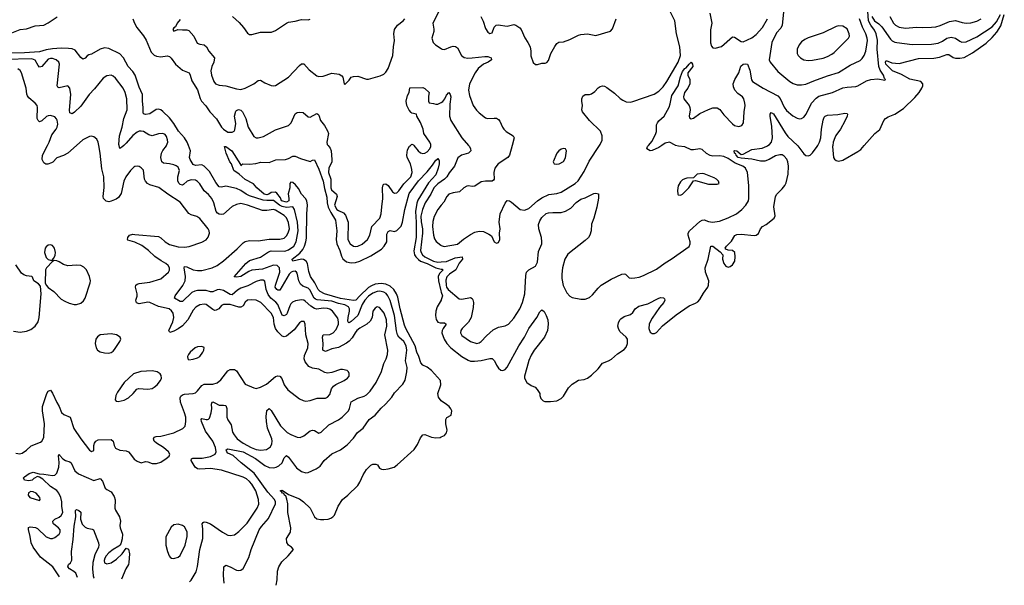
# Model space of a CAD drawing. Header units: inches. Extents: x 1603819 to 1745079, y 385938 to 533966.
# Tile 248 of 256: x 1716106 to 1725202, y 385938 to 391161. Entities that reach past the tile are written whole.
import ezdxf

# ---------------------------------------------------------------- set-up
doc = ezdxf.new("R2010")
doc.units = ezdxf.units.IN
doc.header["$MEASUREMENT"] = 0
for name, color, linetype in [('B7318', 7, 'Continuous'), ('B7319', 7, 'Continuous'), ('B7328', 7, 'Continuous'), ('B7329', 7, 'Continuous')]:
    doc.layers.add(name, color=color, linetype=linetype)

msp = doc.modelspace()

# ---------------------------------------------------------------- linework, layer by layer
at = {"layer": 'B7318', "color": 5}
for points, elevation in [([(1716070, 387157.8), (1716107.2, 387152.8), (1716130, 387159.6), (1716170, 387187.4), (1716212.4, 387227.6), (1716300, 387260), (1716311.2, 387268.8), (1716330, 387302.4), (1716334.1, 387430), (1716317.2, 387550), (1716318.3, 387590), (1716358.2, 387710), (1716370, 387730.4), (1716390, 387739.3), (1716410, 387713.4), (1716450, 387626), (1716472, 387590), (1716493.4, 387533.4), (1716515.1, 387515.1), (1716571.3, 387491.3), (1716605.9, 387385.9), (1716670, 387291.5), (1716750, 387185.5), (1716770, 387173.4), (1716790, 387182.8), (1716792.2, 387230), (1716797.7, 387250), (1716810.7, 387269.3), (1716830, 387280.8), (1716950, 387284.6), (1716970.2, 387270.2), (1716978, 387230), (1716990, 387206), (1717030, 387187.3), (1717090, 387179.6), (1717110, 387171.6), (1717130.4, 387150), (1717162.3, 387102.3), (1717190, 387083), (1717230, 387068), (1717270, 387080.5), (1717290, 387078.4), (1717330, 387064.2), (1717370, 387061.7), (1717410, 387076), (1717460.7, 387110), (1717487.3, 387130), (1717493, 387150), (1717479.7, 387170), (1717433.3, 387210), (1717369.7, 387250), (1717347.6, 387270), (1717341, 387290), (1717350, 387306), (1717368, 387312), (1717410, 387315), (1717530, 387347.3), (1717614.3, 387385.7), (1717633.5, 387406.5), (1717641.6, 387450), (1717640.9, 387490), (1717630, 387531.5), (1717592.9, 387630), (1717589, 387670), (1717595.4, 387684.6), (1717610, 387696.3), (1717630, 387702.7), (1717709.9, 387710.1), (1717730, 387716.5), (1717750, 387734.4), (1717790, 387784.3), (1717810, 387794.6), (1717890, 387794.6), (1717930, 387807.5), (1717963.2, 387836.8), (1718030, 387917.3), (1718049.9, 387930.1), (1718090, 387932), (1718110, 387918.9), (1718190, 387796.3), (1718270, 387760.4), (1718290, 387757), (1718330, 387767.8), (1718385.2, 387794.8), (1718470, 387866.7), (1718490, 387872.7), (1718508.4, 387868.4), (1718527.3, 387847.3), (1718550.4, 387790), (1718582.8, 387742.8), (1718690, 387661.3), (1718724.4, 387644.4), (1718750, 387639.5), (1718790, 387645.3), (1718853.5, 387666.5), (1718930, 387667.6), (1718950, 387675.8), (1718970, 387699.1), (1718987.9, 387752.1), (1719004, 387776), (1719026.4, 387793.6), (1719103.7, 387830), (1719134.5, 387850), (1719149.5, 387870), (1719150, 387895.3), (1719142.7, 387910), (1719130, 387920.9), (1719089.6, 387929.6), (1719069.5, 387929.5), (1718990, 387903.1), (1718950, 387896.8), (1718924.1, 387904.1), (1718870, 387935.3), (1718810, 387943.1), (1718778.3, 387958.3), (1718742.4, 388002.4), (1718734.1, 388030), (1718738.9, 388061.1), (1718767.6, 388130), (1718772, 388170), (1718748.5, 388250), (1718742.4, 388350), (1718734.2, 388374.2), (1718710, 388374.7), (1718690, 388362.4), (1718642.6, 388297.4), (1718570, 388239.1), (1718550, 388232.1), (1718530, 388238.2), (1718490, 388277.3), (1718470.3, 388310.3), (1718457.5, 388350), (1718449.9, 388410), (1718430, 388451.6), (1718332.9, 388550), (1718292, 388570), (1718250, 388575.7), (1718210, 388569.8), (1718190, 388553.7), (1718170, 388518.9), (1718150, 388505.2), (1718130, 388505.1), (1718050, 388529.9), (1717989.5, 388530.5), (1717970, 388523.1), (1717945, 388490), (1717922.6, 388477.4), (1717910, 388476.5), (1717890, 388485.6), (1717830, 388530.7), (1717810, 388535), (1717770, 388527.7), (1717734.2, 388505.8), (1717710, 388480.4), (1717658.1, 388390), (1717610, 388334.8), (1717570, 388305.5), (1717530, 388284.7), (1717492, 388272), (1717485.5, 388290), (1717521.5, 388370), (1717529.2, 388410), (1717523.4, 388450), (1717510, 388473.3), (1717488.2, 388490), (1717390, 388513.9), (1717310, 388551.1), (1717290, 388552.4), (1717210, 388538.8), (1717185.5, 388545.5), (1717180.4, 388570), (1717190.7, 388609.3), (1717190.8, 388630), (1717175, 388690), (1717179.7, 388710), (1717190, 388718.3), (1717210, 388723.8), (1717310, 388736.5), (1717410, 388768.7), (1717482.4, 388830), (1717490.7, 388849.3), (1717489.7, 388870), (1717478.2, 388890), (1717457.2, 388910), (1717413.8, 388933.8), (1717355.4, 388975.4), (1717297, 389030), (1717235.1, 389075.1), (1717170, 389108), (1717105.5, 389125.5), (1717101.4, 389130), (1717105, 389150), (1717122, 389170), (1717150, 389179.3), (1717170, 389178.9), (1717390, 389158.3), (1717410, 389147.8), (1717451.6, 389110), (1717490, 389084.8), (1717570, 389062.8), (1717630, 389061.1), (1717672.7, 389067.3), (1717790, 389105.3), (1717830, 389128.2), (1717848.4, 389151.6), (1717860.5, 389190), (1717858, 389210), (1717848.2, 389230), (1717770, 389324), (1717742.6, 389342.6), (1717690, 389358.8), (1717670, 389372.1), (1717590, 389475.3), (1717473.7, 389550), (1717392.6, 389612.6), (1717310, 389634.8), (1717287.9, 389647.9), (1717269.2, 389669.2), (1717260.7, 389690), (1717251.4, 389771.4), (1717230, 389794.7), (1717210, 389804.2), (1717190, 389807.6), (1717170, 389805.1), (1717161.2, 389798.8), (1717130, 389767.3), (1717086.9, 389710), (1717069.2, 389670), (1717043.6, 389556.4), (1717020.6, 389519.4), (1716997.5, 389502.5), (1716950, 389484), (1716930, 389479.7), (1716904.4, 389484.4), (1716881.6, 389510), (1716876.9, 389530), (1716887.6, 389612.4), (1716882.4, 389710), (1716865.2, 389785.2), (1716850.9, 389930), (1716837.9, 390000)], 180), ([(1716630.1, 390000), (1716550, 389929.7), (1716511.9, 389908.1), (1716450, 389884.8), (1716413.1, 389846.9), (1716400.5, 389839.5), (1716366.5, 389826.5), (1716348, 389828), (1716330, 389839.4), (1716312.4, 389870), (1716316.5, 389910), (1716363.5, 390000)], 180), ([(1717067.5, 390000), (1717050, 389983.9), (1717030, 389972.7), (1717024.5, 390000)], 160), ([(1717675.8, 385969.4), (1717690, 385986), (1717736.2, 386063.8), (1717749.1, 386110.9), (1717771.1, 386270), (1717799.6, 386370), (1717799.3, 386459.3), (1717792.9, 386507.1), (1717800.7, 386519.3), (1717810, 386524), (1717830, 386520.4), (1717870, 386505.3), (1717980.5, 386430), (1718030, 386402.4), (1718050, 386397.1), (1718090, 386403.8), (1718130, 386433.7), (1718207.4, 386512.6), (1718301.6, 386650), (1718314, 386686), (1718312.1, 386730), (1718286.6, 386810), (1718250, 386871.6), (1718230, 386897.1), (1718201.9, 386921.9), (1718170, 386937), (1717970, 387001), (1717870, 387016.9), (1717770, 387009.8), (1717750, 387013.3), (1717727.7, 387030), (1717689.8, 387090), (1717693.1, 387106.9), (1717706.3, 387113.7), (1717790.8, 387110.8), (1717870, 387126.8), (1717910.6, 387150), (1717920.6, 387170), (1717915, 387210), (1717891.4, 387270), (1717821.5, 387361.5), (1717786, 387450), (1717782, 387470), (1717790, 387479.5), (1717828.4, 387468.4), (1717842, 387470), (1717850, 387471.3), (1717858.3, 387481.7), (1717876.2, 387530), (1717880.5, 387570), (1717876.8, 387610), (1717885.6, 387630), (1717890, 387632.2), (1717910, 387624.4), (1717950, 387600.6), (1717990, 387602.3), (1718010, 387597.1), (1718018.6, 387570), (1718021.2, 387490), (1718030, 387466), (1718058.6, 387418.6), (1718073.3, 387353.3), (1718086.5, 387326.5), (1718116.5, 387290), (1718170.2, 387250), (1718243.2, 387210), (1718290, 387193.3), (1718333.5, 387186.5), (1718386.6, 387193.4), (1718422.3, 387217.7), (1718436.1, 387243.9), (1718439.2, 387270), (1718436.1, 387290), (1718396.6, 387390), (1718385.7, 387450), (1718383.7, 387496.3), (1718389, 387550), (1718390, 387553), (1718410, 387570.4), (1718430, 387552.4), (1718514.2, 387410), (1718577.8, 387350), (1718610, 387330.2), (1718670, 387306.3), (1718696, 387304), (1718730, 387318.3), (1718790, 387364.2), (1718810, 387372), (1718830, 387368.2), (1718870, 387342.8), (1718890, 387353.4), (1718961.5, 387418.5), (1719050, 387465.8), (1719083.9, 387490), (1719142.5, 387550), (1719152.2, 387570), (1719167.7, 387632.3), (1719230, 387667.2), (1719290, 387684.2), (1719310, 387698), (1719344.2, 387730), (1719399.2, 387810), (1719449, 387911), (1719470, 387984.9), (1719490.8, 388030), (1719503.1, 388070), (1719507, 388110), (1719480.8, 388250), (1719499.1, 388330), (1719495.8, 388390), (1719472.6, 388450), (1719450, 388483.5), (1719430, 388502.6), (1719410, 388508.2), (1719390, 388498.3), (1719369.2, 388470), (1719361.6, 388410), (1719343.1, 388376.9), (1719314.4, 388350), (1719250, 388314.1), (1719221.1, 388290), (1719204.2, 388270), (1719178, 388222), (1719148.6, 388191.4), (1719125.6, 388174.4), (1719050, 388134.5), (1718990, 388122.1), (1718930, 388098.5), (1718907.4, 388110), (1718908.7, 388171.3), (1718902.9, 388230), (1718909.6, 388250), (1718970, 388253.2), (1719003.7, 388270), (1719030, 388300.2), (1719050.4, 388350), (1719052.3, 388372.3), (1719045.6, 388405.6), (1718994.6, 388470), (1718970, 388489), (1718950, 388494.6), (1718910, 388496.7), (1718850, 388488.9), (1718830, 388494.7), (1718794.6, 388514.6), (1718742, 388562), (1718730, 388569.8), (1718710, 388574), (1718655.3, 388564.7), (1718627.1, 388552.9), (1718610, 388536.3), (1718600.8, 388519.2), (1718578.5, 388450), (1718570, 388437.4), (1718550, 388426.4), (1718532.4, 388432.4), (1718490, 388530.6), (1718472.8, 388552.8), (1718427.2, 388590), (1718402.5, 388622.5), (1718382, 388670), (1718370, 388745.2), (1718354.9, 388754.9), (1718330, 388754.6), (1718290, 388745), (1718215, 388705), (1718150, 388682.7), (1718116.9, 388663.1), (1718070, 388619.9), (1718050, 388622.6), (1717990, 388659.7), (1717950, 388670.4), (1717930, 388666.9), (1717890, 388647.2), (1717870, 388647.2), (1717830, 388660.6), (1717750, 388659.3), (1717724.9, 388655.1), (1717697.9, 388642.1), (1717610, 388559.7), (1717590, 388559.8), (1717536.2, 388590), (1717542.7, 388610), (1717613.5, 388706.5), (1717633.6, 388750), (1717638.7, 388790), (1717624.2, 388870), (1717630, 388883), (1717650, 388878.6), (1717710, 388851.8), (1717750, 388843.8), (1717790, 388845.8), (1717885.2, 388870), (1717930, 388891.7), (1717990, 388933.1), (1718115.8, 389044.2), (1718170, 389100.3), (1718190, 389113.1), (1718230, 389122), (1718310, 389119.7), (1718410, 389134.6), (1718510, 389133.1), (1718550, 389144.7), (1718570, 389163.9), (1718587.9, 389192.1), (1718599, 389230), (1718590, 389289.6), (1718571.4, 389331.4), (1718550, 389353.9), (1718470, 389402.9), (1718450, 389409), (1718390, 389398.5), (1718350, 389399.2), (1718210, 389449.4), (1718150, 389463.4), (1718110, 389455.6), (1718070, 389437.7), (1717990, 389366.9), (1717970, 389361.4), (1717950, 389364.4), (1717933.4, 389373.4), (1717920.7, 389390), (1717899.5, 389470), (1717881.4, 389510), (1717850, 389547), (1717810, 389582), (1717770, 389644.7), (1717750, 389667.8), (1717730, 389679.1), (1717690, 389683.4), (1717654.3, 389670), (1717621, 389639), (1717610, 389634.5), (1717590, 389640.3), (1717578.5, 389650), (1717568.5, 389670), (1717568.6, 389710), (1717582.5, 389770), (1717570, 389799.7), (1717552.9, 389812.9), (1717530, 389821.6), (1717490, 389831.6), (1717436.3, 389836.3), (1717418.3, 389850), (1717410.7, 389890), (1717416.2, 389930), (1717427.5, 389952.5), (1717462.8, 389997.2), (1717463.8, 390000)], 160), ([(1717993.8, 385957), (1717987.8, 386027.8), (1717991.8, 386110), (1718010, 386122.6), (1718050, 386109), (1718110, 386078), (1718130, 386074.3), (1718150, 386078.7), (1718170, 386093), (1718224.1, 386195.9), (1718243.5, 386270), (1718318.9, 386450), (1718339.2, 386480.8), (1718404.6, 386555.4), (1718469.8, 386690), (1718469, 386710), (1718459.9, 386730), (1718399.5, 386799.5), (1718273.1, 386973.1), (1718151.7, 387070), (1718077.9, 387137.9), (1718030, 387159.7), (1718019.7, 387170), (1718015.1, 387190), (1718030, 387198.6), (1718170.2, 387170), (1718284.8, 387110), (1718370, 387044.8), (1718410, 387025.5), (1718450, 387023.9), (1718476.9, 387030), (1718499.1, 387040.9), (1718529.9, 387070.1), (1718550, 387114.9), (1718570, 387136), (1718590, 387121.3), (1718663, 387023), (1718710, 386988.7), (1718750, 386977.4), (1718770, 386980.9), (1718845.9, 387014.1), (1718881.1, 387038.9), (1718918.9, 387090), (1718990, 387151.8), (1719070, 387187.7), (1719130, 387234.9), (1719190, 387298.4), (1719228, 387350), (1719278.4, 387390), (1719334, 387470), (1719390, 387510.4), (1719445.4, 387574.6), (1719484.7, 387610), (1719543.6, 387676.4), (1719570, 387714.9), (1719644.9, 387795.1), (1719667.9, 387832.1), (1719682.8, 387910), (1719684.7, 387950), (1719671.5, 388011.5), (1719684.2, 388110), (1719677.3, 388150), (1719656.5, 388190), (1719609.9, 388229.9), (1719597.3, 388250), (1719587, 388287), (1719569.9, 388430), (1719527.9, 388567.9), (1719508.7, 388610), (1719491.4, 388631.4), (1719470, 388645.6), (1719434, 388654), (1719410, 388651.7), (1719370, 388635.6), (1719330, 388607.5), (1719293.5, 388570), (1719270, 388531.4), (1719230.1, 388429.9), (1719170, 388374), (1719150, 388361.6), (1719144.1, 388364.1), (1719137.8, 388377.8), (1719139.7, 388410), (1719153.4, 388470), (1719152.6, 388490), (1719142.6, 388510), (1719110, 388526.8), (1719050, 388539.3), (1718990, 388562.3), (1718853.9, 388573.9), (1718840.3, 388580.3), (1718828.2, 388590), (1718787.5, 388667.5), (1718770, 388681.9), (1718721.6, 388701.6), (1718700.4, 388720.4), (1718684.9, 388750), (1718670, 388819.6), (1718663.5, 388830), (1718650, 388838.3), (1718630, 388837.1), (1718615.3, 388830), (1718596.4, 388810), (1718510, 388663.8), (1718490, 388664.9), (1718481, 388670), (1718467.5, 388690), (1718470, 388710.3), (1718510.6, 388830), (1718506.4, 388870), (1718484.7, 388890), (1718450, 388893.2), (1718350, 388858.4), (1718250, 388848.1), (1718223.3, 388836.7), (1718150, 388789.1), (1718110, 388782.2), (1718088, 388788), (1718195.8, 388910), (1718230, 388938.1), (1718330, 388969.5), (1718403.8, 389016.2), (1718430, 389027.2), (1718555.3, 389024.7), (1718590, 389035.6), (1718638.1, 389070), (1718660.4, 389110), (1718679.1, 389210), (1718672.6, 389292.6), (1718646.4, 389410), (1718630, 389431.7), (1718570, 389426), (1718530, 389434.8), (1718507.1, 389447.1), (1718450, 389493), (1718390, 389491.1), (1718355.1, 389495.1), (1718230, 389535.8), (1718197.4, 389550), (1718150, 389584.4), (1718110, 389601.6), (1718010, 389622.6), (1717970, 389613.3), (1717950, 389617.6), (1717917.1, 389657.1), (1717858.8, 389758.8), (1717810, 389809.8), (1717790, 389819.8), (1717730, 389813.6), (1717710, 389825.1), (1717679.8, 389870), (1717674.2, 389890), (1717684.5, 389950), (1717664.8, 390000)], 140), ([(1720000, 387640.9), (1719974, 387674), (1719969.7, 387710), (1719998, 387790), (1719993.7, 387830), (1719910, 387920.5), (1719870, 387952), (1719830, 387970.6), (1719812.4, 387992.4), (1719794.6, 388050), (1719773.6, 388090), (1719761, 388150), (1719674.5, 388310), (1719661.6, 388341.6), (1719621.7, 388490), (1719599.6, 388599.6), (1719588.6, 388630), (1719563.7, 388670), (1719530, 388700.6), (1719490, 388720.1), (1719446.1, 388726.1), (1719390, 388718.5), (1719355.7, 388704.3), (1719330, 388687.2), (1719248.2, 388611.8), (1719210.1, 388569.9), (1719190, 388566.7), (1719070, 388586), (1718922.7, 388630), (1718881.7, 388650), (1718863.6, 388670), (1718832.4, 388732.4), (1718793.7, 388790), (1718777.1, 388837.1), (1718764.5, 388910), (1718752.3, 388932.3), (1718727.6, 388947.6), (1718710, 388948.6), (1718630, 388929.9), (1718622.7, 388942.7), (1718623, 388950), (1718693.5, 389006.5), (1718721.9, 389038.1), (1718738.8, 389070), (1718750.5, 389110), (1718755.1, 389144.9), (1718758.4, 389370), (1718764.6, 389450), (1718757.4, 389490), (1718746.6, 389510), (1718710, 389549.8), (1718681.5, 389601.5), (1718655.4, 389635.4), (1718630, 389657.1), (1718610, 389662), (1718602.6, 389650), (1718601, 389610), (1718587.6, 389552.4), (1718593.1, 389510), (1718591.2, 389490), (1718570, 389475), (1718526.4, 389490), (1718515.6, 389515.6), (1718480.5, 389560.5), (1718468.2, 389568.2), (1718430, 389567), (1718409.1, 389550), (1718390, 389543.7), (1718366, 389550), (1718297.3, 389610), (1718266, 389646), (1718190, 389686.7), (1718135.2, 389735.2), (1718084.2, 389770), (1718061.6, 389830), (1718047.6, 389850), (1718015.1, 389930), (1717998, 389990), (1718010, 389991.8), (1718066, 389950), (1718145.5, 389825.5), (1718150, 389812), (1718169.2, 389830.8), (1718230, 389826), (1718287.2, 389832.8), (1718335.3, 389844.7), (1718410, 389843.6), (1718472.6, 389867.4), (1718562, 389870), (1718590, 389878), (1718630, 389901.6), (1718650, 389902.4), (1718699.9, 389879.9), (1718790, 389852.4), (1718810, 389865.5), (1718830, 389867.7), (1718870, 389781.1), (1718910.8, 389670.8), (1718921, 389601), (1718943.6, 389523.6), (1718948.1, 389470), (1718957.1, 389430), (1718980.7, 389380.7), (1719022.8, 389310), (1719035.5, 389210), (1719029.5, 389130), (1719037, 389090), (1719064.6, 389030), (1719079, 388979), (1719092.7, 388952.7), (1719126.3, 388926.3), (1719170, 388917.3), (1719210, 388920.3), (1719250, 388930.9), (1719350, 388982.1), (1719450, 389043.2), (1719473.8, 389070), (1719497.7, 389110), (1719499.2, 389180.8), (1719510, 389204.2), (1719530, 389213.1), (1719570, 389206), (1719590, 389215.6), (1719619.1, 389240.9), (1719630, 389255.2), (1719643.1, 389290), (1719665.2, 389410), (1719703, 389557), (1719790, 389674.7), (1719870, 389757.4), (1719920.7, 389819.3), (1719950, 389864), (1719965.2, 389874.8), (1719970, 389883.8), (1719980, 389860), (1719980.1, 389830), (1719971.9, 389790), (1719951.5, 389730), (1719884.1, 389655.9), (1719784.8, 389495.2), (1719773.9, 389466.1), (1719762.5, 389390), (1719770.2, 389290), (1719769.2, 389150), (1719747.1, 389027.1), (1719753.9, 388990), (1719766.8, 388970), (1719790, 388945.3), (1719810, 388931.6), (1719870, 388910), (1719950, 388871.3), (1720000, 388859)], 120), ([(1718955, 390000), (1718973.5, 389973.5), (1718983.5, 389950), (1718989.3, 389869.3), (1718989.3, 389850), (1718960.7, 389790), (1718960.3, 389750), (1718980.6, 389690), (1718981.6, 389610), (1718988.1, 389590), (1719034, 389550), (1719039.7, 389530), (1719015, 389450), (1719035.2, 389410), (1719050, 389398.5), (1719097.9, 389377.9), (1719115.8, 389355.8), (1719141.8, 389290), (1719137.3, 389130), (1719158, 389090), (1719188.6, 389068.6), (1719206.1, 389066.1), (1719230, 389069.2), (1719270, 389087.3), (1719320.9, 389130), (1719342.4, 389170), (1719358.7, 389250), (1719432, 389330), (1719445.2, 389370), (1719452.6, 389432.6), (1719460.6, 389510), (1719457.6, 389610), (1719464.2, 389635.8), (1719470, 389642.4), (1719490, 389644.2), (1719510.3, 389630), (1719550, 389570.4), (1719570, 389558.7), (1719590, 389562), (1719610, 389580.4), (1719655.8, 389644.2), (1719718.6, 389710), (1719732.5, 389750), (1719730, 389779.3), (1719716.2, 389830), (1719685.5, 389890), (1719681.6, 389910), (1719690, 389958.8), (1719706.3, 389993.7), (1719715.1, 390000)], 140), ([(1719748.6, 390000), (1719786, 389950), (1719810, 389931.6), (1719830, 389925.3), (1719850, 389927.9), (1719870, 389940.3), (1719895.3, 389970), (1719903.5, 389990), (1719903.3, 390000)], 140), ([(1720000, 389667.1), (1719970, 389646.7), (1719930.8, 389610), (1719903.9, 389550), (1719852, 389470), (1719827.6, 389410), (1719812.4, 389347.6), (1719813.9, 389293.9), (1719826.4, 389230), (1719828.6, 389190), (1719810.5, 389030), (1719815.5, 389010), (1719827.9, 388990), (1719850, 388972.1), (1719930, 388932.9), (1719970, 388921.5), (1720000, 388924.4)], 140), ([(1720000, 389447.1), (1719968.9, 389410), (1719936.4, 389343.6), (1719922.8, 389297.2), (1719920.8, 389250), (1719930, 389171), (1719938.6, 389138.6), (1719952.9, 389112.9), (1719997.7, 389077.7), (1720000, 389076.8)], 160), ([(1716050, 388285.2), (1716110, 388276.3), (1716170, 388283.5), (1716210, 388301.3), (1716250, 388331.3), (1716276, 388370), (1716286.8, 388410), (1716303.9, 388630), (1716299.3, 388699.3), (1716281.2, 388721.2), (1716237.2, 388750), (1716224.7, 388784.7), (1716218, 388790), (1716170, 388795.8), (1716144.4, 388804.4), (1716122, 388822), (1716070, 388897.6)], 220), ([(1720000, 388831.5), (1719983.9, 388816.1), (1719971.9, 388790), (1719975, 388750), (1719995.9, 388655.9), (1720000, 388644.5)], 120), ([(1720000, 388573.2), (1719998.9, 388570), (1719961.7, 388510), (1719951.9, 388470), (1719948.6, 388428.6), (1719953.1, 388393.1), (1719969.3, 388369.3), (1719990, 388363), (1720000, 388362.5)], 120), ([(1718474.1, 385938.2), (1718485.6, 385990), (1718488.2, 386070), (1718498.9, 386110), (1718526.6, 386153.4), (1718586, 386210), (1718635.3, 386270), (1718618, 386290), (1718590, 386308.7), (1718574.8, 386334.8), (1718572.3, 386370), (1718608.4, 386430), (1718612.2, 386470), (1718582.9, 386610), (1718582.7, 386690), (1718575, 386735), (1718563.9, 386763.9), (1718552.7, 386770), (1718545.3, 386785.3), (1718533.2, 386790), (1718525.7, 386805.7), (1718514, 386810), (1718530, 386816.4), (1718590, 386775.5), (1718690, 386735.5), (1718727.3, 386710), (1718790.3, 386650), (1718828.5, 386570), (1718850, 386552.2), (1718885.1, 386545.1), (1718914.8, 386545.2), (1718955.3, 386550), (1718981.1, 386558.9), (1718999.3, 386570), (1719013.9, 386586.1), (1719047.8, 386670), (1719088, 386730), (1719136.2, 386770), (1719230, 386860.4), (1719249.8, 386890.2), (1719280.2, 386959.8), (1719310, 387008.7), (1719350, 387046.7), (1719370, 387057.1), (1719397.1, 387057.1), (1719410.4, 387050.4), (1719430, 387020.7), (1719450, 387010.6), (1719468.8, 387008.8), (1719510, 387012.2), (1719565.2, 387030), (1719594.5, 387050), (1719750, 387193), (1719782.5, 387237.5), (1719810, 387301), (1719830, 387326.8), (1719850, 387330.6), (1719910, 387306), (1719950, 387299.5), (1719990, 387304.4), (1720000, 387308.7)], 120), ([(1716475.5, 386016.3), (1716411.6, 386110), (1716299, 386199), (1716230.6, 386290), (1716212.5, 386330), (1716203.8, 386390), (1716187.4, 386452.6), (1716188.7, 386471.3), (1716201.8, 386478.2), (1716252.3, 386472.3), (1716270, 386461.7), (1716350, 386384.9), (1716390, 386368.9), (1716410, 386370.3), (1716430, 386378.3), (1716469.7, 386410), (1716479.2, 386430), (1716479.7, 386450), (1716466.3, 386470), (1716422.3, 386502.3), (1716416, 386510), (1716412.6, 386530), (1716429.6, 386550), (1716470, 386568.5), (1716490, 386583.5), (1716505.2, 386610), (1716496.2, 386670), (1716495.6, 386710), (1716487.1, 386750), (1716468.6, 386790), (1716450, 386814.7), (1716390, 386852), (1716318.6, 386918.6), (1716290, 386937.6), (1716270, 386941.8), (1716236.3, 386923.7), (1716220.8, 386910), (1716190, 386902.7), (1716151.8, 386910), (1716142.6, 386930), (1716150, 386940.4), (1716195.1, 386970), (1716230, 386983.2), (1716286.3, 386966.3), (1716330, 386965.1), (1716409.1, 386950.9), (1716430, 386953.8), (1716450, 386973.4), (1716466.6, 387030), (1716470.7, 387070.7), (1716465.3, 387134.7), (1716470, 387150.6), (1716475.8, 387135.8), (1716505.5, 387105.5), (1716530, 387089.2), (1716570, 387079.5), (1716581.6, 387070), (1716614.9, 386994.9), (1716648.7, 386968.7), (1716790, 386906.3), (1716850, 386923.7), (1716870, 386898.7), (1716895.8, 386835.8), (1716910, 386822), (1716950, 386801), (1716977.6, 386757.6), (1716986.9, 386726.9), (1716985.2, 386650), (1716990, 386630.8), (1717027, 386570), (1717037, 386530), (1717032.4, 386490), (1717034.4, 386470), (1717055.5, 386410), (1717052.8, 386367.2), (1717039.5, 386320.5), (1717031, 386310), (1717021.3, 386298.7), (1716970, 386269.7), (1716930, 386237.4), (1716905.2, 386210), (1716893.2, 386190), (1716886.6, 386166.6), (1716890, 386146.7), (1716910, 386134.9), (1716950, 386145.6), (1716999.6, 386180.4), (1717052.1, 386227.9), (1717090, 386282), (1717110, 386271.3), (1717119.5, 386230), (1717115.6, 386150), (1717110.3, 386130), (1717085.3, 386090), (1717046.1, 385994)], 160), ([(1716639.1, 386010), (1716626, 386050), (1716606.7, 386066.7), (1716565.8, 386090), (1716551.1, 386110), (1716556.9, 386130), (1716574.6, 386145.4), (1716587.8, 386170), (1716584.1, 386250), (1716599.4, 386360.6), (1716610, 386484.7), (1716626, 386570), (1716620.7, 386630), (1716630, 386637.6), (1716654, 386630), (1716672.1, 386612.1), (1716667.2, 386550), (1716682.9, 386502.9), (1716710, 386476.5), (1716730, 386467.2), (1716776.7, 386456.7), (1716789, 386449), (1716835.8, 386330), (1716838.8, 386310), (1716834.8, 386290), (1716801, 386219), (1716780.9, 386150), (1716778.1, 386090), (1716784.8, 386024.8), (1716790, 386007.5), (1716793.8, 386003.9)], 140)]:
    msp.add_lwpolyline(points, dxfattribs=dict(at, elevation=elevation))
for points, elevation in [([(1716390, 389083.1), (1716370, 389080.3), (1716350, 389065.1), (1716342.2, 389050), (1716336, 389010), (1716350, 388965.3), (1716370, 388948.2), (1716390, 388939.1), (1716402, 388938), (1716420.5, 388959.5), (1716432.8, 388987.2), (1716435.9, 389010), (1716428.6, 389050), (1716410, 389074.7)], 220), ([(1716423.5, 388936.5), (1716410.4, 388929.6), (1716354, 388870), (1716344.9, 388850), (1716340.5, 388730), (1716350.4, 388710), (1716369, 388689), (1716421.6, 388650), (1716490, 388582), (1716522.8, 388562.8), (1716563.4, 388543.4), (1716610, 388531.8), (1716630, 388531.8), (1716670, 388544.9), (1716694.9, 388565.1), (1716711.2, 388590), (1716758.5, 388730), (1716759.8, 388750), (1716752, 388790), (1716723.5, 388850), (1716697.3, 388877.3), (1716670, 388892.4), (1716630, 388895.1), (1716550, 388889.6), (1716510, 388901.6), (1716470, 388926.3), (1716450, 388933.3)], 220), ([(1716950, 388258.9), (1716850.3, 388249.7), (1716826, 388234), (1716810.4, 388210), (1716802, 388170), (1716812.2, 388130), (1716826.4, 388110), (1716850, 388095.3), (1716890, 388083.6), (1716930, 388082.6), (1716950, 388088.7), (1716970, 388101.3), (1716983.6, 388116.4), (1717032.6, 388190), (1717042, 388210), (1717035.6, 388230), (1716999.3, 388250)], 220), ([(1717790, 388144.5), (1717750, 388139.7), (1717728.2, 388130), (1717680.5, 388090), (1717664.4, 388070), (1717656.3, 388050), (1717658.8, 388030), (1717670, 388018.8), (1717710, 388025.3), (1717750, 388038.7), (1717770, 388050.5), (1717798.9, 388090), (1717807.6, 388110), (1717810, 388133.2)], 220), ([(1717330, 387919.3), (1717226.7, 387913.3), (1717157.3, 387890), (1717070.2, 387809.8), (1717010, 387722.9), (1716994.3, 387690), (1716988.2, 387650), (1716997.3, 387637.3), (1717016.4, 387636.4), (1717070, 387648.2), (1717112.2, 387670), (1717155.3, 387710), (1717189.8, 387750.2), (1717203.5, 387756.5), (1717290, 387749.2), (1717330, 387756.9), (1717350, 387766.5), (1717376.1, 387790), (1717406.2, 387830), (1717417.2, 387850), (1717414.7, 387874.7), (1717402.9, 387890), (1717376, 387910)], 220), ([(1716210, 386803.7), (1716186.7, 386793.3), (1716184.9, 386770), (1716201, 386750), (1716290, 386722), (1716295.3, 386730), (1716292.7, 386750), (1716259.3, 386790), (1716230, 386802)], 180), ([(1717570, 386503.6), (1717530, 386497), (1717504.4, 386475.6), (1717454.9, 386385.1), (1717457.4, 386310), (1717470.5, 386249.5), (1717487, 386210), (1717497.2, 386197.2), (1717510, 386188.7), (1717530, 386187.2), (1717570, 386197), (1717590, 386214.4), (1717634.6, 386310), (1717654.1, 386390), (1717652.7, 386432.7), (1717630, 386478), (1717610, 386491.3)], 180)]:
    msp.add_lwpolyline(points, close=True, dxfattribs=dict(at, elevation=elevation))
at = {"layer": 'B7319', "color": 5}
for points, elevation in [([(1719976, 391230), (1719923.6, 391130), (1719933.3, 391073.3), (1719932.5, 391052.5), (1719914.9, 390990), (1719927.4, 390950), (1719948, 390930), (1720000, 390895)], 160), ([(1715958, 391010), (1716110.6, 391070.6), (1716170, 391077.3), (1716250, 391104.4), (1716330, 391112), (1716368.5, 391131.5), (1716451.9, 391188.1)], 140), ([(1717152.3, 391170), (1717166.7, 391130), (1717188, 391090), (1717250.8, 391010.8), (1717273.3, 390973.3), (1717321.1, 390861.1), (1717350, 390833.6), (1717370, 390824.7), (1717410, 390818.6), (1717470, 390826.5), (1717490, 390820.8), (1717506.3, 390806.3), (1717544.4, 390750), (1717610, 390696), (1717670.4, 390670), (1717682.3, 390650), (1717696.9, 390596.9), (1717750, 390512.9), (1717773.3, 390433.3), (1717785.7, 390410), (1717827.2, 390367.2), (1717861.9, 390310), (1717924.4, 390244.4), (1717970, 390169.5), (1717990, 390148.9), (1718030, 390121.8), (1718070, 390122), (1718087.1, 390132.9), (1718094.9, 390145.1), (1718103.3, 390203.3), (1718090, 390270.8), (1718104.2, 390315.8), (1718110, 390324.2), (1718128, 390332), (1718150, 390327.2), (1718166, 390310), (1718195, 390250), (1718217.8, 390170), (1718270, 390083.8), (1718290, 390070.3), (1718308.9, 390068.9), (1718358.6, 390081.4), (1718470, 390143.6), (1718590, 390185.3), (1718614, 390210), (1718650, 390290.5), (1718670, 390303.7), (1718690, 390308.8), (1718724.6, 390304.6), (1718770, 390263), (1718790, 390260.5), (1718850, 390295.8), (1718860.7, 390290), (1718870, 390278.8), (1718884.9, 390230), (1718922.9, 390182.9), (1718950, 390135.5), (1718959.1, 390110), (1718942.8, 390030), (1718948.1, 390010), (1718955, 390000)], 140), ([(1717590, 391164), (1717561, 391130), (1717544.7, 391095.3), (1717530, 391086), (1717522, 391070), (1717523.6, 391063.6), (1717530, 391054), (1717568, 391072), (1717610, 391066.8), (1717650, 391067.7), (1717670, 391062), (1717714.4, 391010), (1717745.1, 390945.1), (1717770, 390935.3), (1717809, 390929), (1717831.9, 390911.9), (1717852.2, 390870), (1717904.7, 390810), (1717899.7, 390770), (1717880.2, 390730), (1717872.8, 390690), (1717879.6, 390650), (1717901.1, 390590), (1717914.9, 390570), (1717950, 390555.6), (1718011, 390549), (1718110, 390521.8), (1718150, 390517.8), (1718190.5, 390529.5), (1718268.2, 390570), (1718310, 390598.9), (1718330, 390602.4), (1718370, 390578.7), (1718430, 390552.7), (1718450, 390550.4), (1718470, 390554.9), (1718590, 390630.5), (1718690, 390739.1), (1718710, 390754.9), (1718730, 390752.7), (1718779.7, 390699.7), (1718850, 390643.1), (1718870, 390637.6), (1718910, 390639.5), (1718990, 390668), (1719058.8, 390658.8), (1719082.5, 390642.5), (1719091.3, 390630), (1719104.7, 390570), (1719110, 390562), (1719150, 390602), (1719168, 390630), (1719190, 390638), (1719230, 390641), (1719308.9, 390611.1), (1719330, 390610.7), (1719436.5, 390643.5), (1719470, 390658), (1719490, 390676), (1719509.3, 390710), (1719552, 390830), (1719558.3, 390910), (1719569.6, 390970), (1719563, 391030), (1719568, 391070), (1719597.6, 391110), (1719650, 391151.8), (1719664.7, 391170)], 160), ([(1718072.2, 391190), (1718134.8, 391134.8), (1718173.4, 391090), (1718210, 391036), (1718230, 391024), (1718250, 391024.9), (1718330, 391046.4), (1718432.7, 391047.3), (1718470, 391061.6), (1718570, 391128.4), (1718590, 391137), (1718650, 391147), (1718710, 391164.4), (1718770, 391159.1), (1718790, 391166.8)], 180), ([(1717664.8, 390000), (1717653, 390030), (1717628.4, 390070), (1717572.6, 390132.6), (1717530, 390203), (1717490, 390254), (1717430, 390313.7), (1717410, 390328.4), (1717390, 390335.2), (1717368.1, 390331.9), (1717310, 390290.7), (1717267.3, 390287.3), (1717251.1, 390291.1), (1717246.2, 390306.2), (1717247.6, 390350), (1717240.2, 390410), (1717240.2, 390470), (1717210, 390539.7), (1717171.7, 390650), (1717150, 390683.9), (1717108.4, 390728.4), (1717065.1, 390810), (1717030, 390844.7), (1716930, 390895), (1716890, 390899.9), (1716850, 390888.2), (1716770, 390842.6), (1716744.4, 390835.6), (1716730, 390827.6), (1716710, 390805.1), (1716690, 390796.2), (1716670, 390812), (1716618.4, 390878.4), (1716591.2, 390891.2), (1716556.1, 390896.1), (1716490, 390897.8), (1716410, 390892.3), (1716350, 390883.7), (1716290, 390865.3), (1716150, 390854.2), (1715930, 390850.7)], 140), ([(1717024.5, 390000), (1717022.4, 390010), (1717027.6, 390090), (1717054, 390170), (1717069.2, 390250), (1717099.8, 390330), (1717094.6, 390430), (1717082, 390490), (1717063.1, 390530), (1716990, 390621.6), (1716970, 390639.6), (1716950, 390647.8), (1716910, 390643), (1716878.9, 390621.1), (1716798.2, 390521.8), (1716748.3, 390471.7), (1716670, 390363.6), (1716613.2, 390306.8), (1716590, 390291.6), (1716570, 390300.9), (1716565.7, 390325.7), (1716579.3, 390470), (1716568.5, 390528.5), (1716550, 390549.7), (1716470, 390532.8), (1716458.3, 390538.3), (1716451.3, 390550), (1716474.8, 390750), (1716468.2, 390770), (1716443.6, 390790), (1716410, 390801.5), (1716390, 390802.9), (1716370, 390795.9), (1716311.1, 390730), (1716290, 390723.8), (1716277.4, 390737.4), (1716250, 390789), (1716219.1, 390799.1), (1715970, 390793.8)], 160), ([(1716363.5, 390000), (1716379.1, 390030), (1716401.9, 390098.1), (1716443.2, 390150), (1716453.5, 390170), (1716457.5, 390197.5), (1716453.2, 390233.2), (1716447, 390247), (1716430, 390264.7), (1716390, 390277.2), (1716370, 390274.5), (1716354.2, 390265.8), (1716310, 390227.3), (1716290, 390219.5), (1716276, 390230), (1716268.3, 390250), (1716271.6, 390350), (1716266.6, 390370), (1716250, 390391.5), (1716190, 390440.7), (1716178, 390458), (1716172.2, 390472.2), (1716166, 390530), (1716123.5, 390670), (1716111.6, 390691.6), (1716089, 390709)], 180), ([(1719903.3, 390000), (1719903.1, 390010), (1719896, 390030), (1719840.5, 390110), (1719833.5, 390150), (1719810, 390213), (1719775, 390270), (1719771.6, 390290), (1719730, 390298.1), (1719723.4, 390303.4), (1719705.3, 390325.3), (1719682.1, 390370), (1719675.8, 390410), (1719690, 390462), (1719705.1, 390490), (1719710, 390531.3), (1719830, 390534), (1719850, 390524.7), (1719890.3, 390490), (1719883.4, 390456.6), (1719882.6, 390410), (1719890, 390392.7), (1719930, 390388.5), (1719950, 390381.3), (1719970, 390381.1), (1720000, 390397.8)], 140), ([(1717463.8, 390000), (1717474, 390030), (1717472.4, 390052.4), (1717461.3, 390081.3), (1717450, 390099.6), (1717430, 390109.7), (1717390, 390105.7), (1717330, 390089.7), (1717297.8, 390097.8), (1717248.8, 390128.8), (1717230, 390132.8), (1717210, 390130.7), (1717190, 390121.6), (1717150, 390092.8), (1717090, 390020.6), (1717067.5, 390000)], 160), ([(1716837.9, 390000), (1716832.2, 390030), (1716817.7, 390057.7), (1716790, 390080.7), (1716770, 390084.2), (1716750, 390081.3), (1716690, 390052.6), (1716630.1, 390000)], 180), ([(1719715.1, 390000), (1719730, 390010.5), (1719744.9, 390004.9), (1719748.6, 390000)], 140)]:
    msp.add_lwpolyline(points, dxfattribs=dict(at, elevation=elevation))
at = {"layer": 'B7328', "color": 5}
for points, elevation in [([(1720000, 389076.8), (1720026.6, 389066.6), (1720150, 389087.9), (1720206, 389134), (1720270, 389176.5), (1720310, 389198.4), (1720350, 389208.5), (1720390, 389206.4), (1720441.6, 389181.6), (1720464, 389164), (1720490.9, 389110.9), (1720510, 389098), (1720530, 389104.7), (1720542.7, 389130), (1720538, 389190), (1720543.6, 389230), (1720536.3, 389290), (1720545.1, 389370), (1720590, 389466.8), (1720610, 389490.7), (1720630, 389488.2), (1720650, 389476.4), (1720730, 389408.7), (1720770, 389401.1), (1720810, 389418), (1720891.3, 389488.7), (1720930, 389514.9), (1720993.6, 389546.4), (1721070, 389557.5), (1721110, 389568.4), (1721238.7, 389650), (1721265.8, 389674.2), (1721319.5, 389760.5), (1721366.3, 389853.7), (1721462.3, 390000)], 160), ([(1720654.9, 390000), (1720630, 389908.7), (1720616, 389890), (1720526, 389830), (1720495.8, 389790), (1720487.4, 389750), (1720490.5, 389690), (1720482, 389678), (1720470, 389669.6), (1720410, 389669.6), (1720370, 389663.6), (1720310, 389623.6), (1720290, 389621.3), (1720250, 389627.8), (1720236.2, 389623.8), (1720210, 389607.3), (1720169.1, 389570.9), (1720110, 389562.7), (1720070.6, 389550), (1720053.4, 389530), (1720024.1, 389475.9), (1720000, 389447.1)], 160), ([(1720000, 388924.4), (1720050, 388929.1), (1720130, 388962.6), (1720194.8, 388970), (1720198.4, 388950), (1720167.1, 388912.9), (1720136.4, 388850), (1720077.2, 388810), (1720053.3, 388786.7), (1720043, 388757), (1720045, 388710), (1720050.6, 388690), (1720064.4, 388670), (1720164.7, 388584.7), (1720190, 388581.3), (1720270, 388595.3), (1720285.7, 388585.7), (1720293.7, 388573.7), (1720298, 388550), (1720296.9, 388503.1), (1720278, 388410), (1720252.3, 388367.7), (1720194.9, 388310), (1720181.1, 388290), (1720177, 388270), (1720190, 388245.3), (1720270, 388190.3), (1720330, 388172.4), (1720350, 388177.1), (1720370, 388188.5), (1720417.5, 388242.5), (1720481.5, 388298.5), (1720530, 388321.7), (1720590, 388333.4), (1720622.4, 388350), (1720670, 388405.3), (1720725.3, 388490), (1720750.6, 388549.4), (1720773.6, 388630), (1720782.5, 388797.5), (1720789.6, 388830), (1720810, 388850.6), (1720870, 388885.3), (1720890, 388923), (1720898.5, 389021.5), (1720929, 389090), (1720931.2, 389110), (1720927.7, 389150), (1720902.3, 389230), (1720898.7, 389270), (1720910, 389303.6), (1720930, 389333.4), (1720970, 389370.2), (1720990, 389377.6), (1721030, 389381.3), (1721110, 389381.7), (1721150, 389392.6), (1721198.7, 389421.3), (1721245.6, 389474.4), (1721290, 389505.3), (1721330, 389515.6), (1721410, 389557.6), (1721430, 389560.5), (1721452.7, 389552.7), (1721452.5, 389512.5), (1721438.7, 389430), (1721410.3, 389330), (1721388.4, 389271.6), (1721384.8, 389210), (1721374, 389170), (1721360.2, 389150), (1721330, 389121.5), (1721170, 388996.3), (1721143.9, 388950), (1721121.1, 388870), (1721113.2, 388810), (1721113.4, 388770), (1721128, 388708), (1721159.9, 388639.9), (1721188.7, 388608.7), (1721210, 388596.3), (1721290, 388579.3), (1721330, 388581.3), (1721370, 388595.8), (1721399.3, 388620.7), (1721450, 388682.8), (1721479, 388710), (1721570, 388764.9), (1721670, 388810.5), (1721690, 388813.4), (1721702, 388810), (1721737.3, 388777.3), (1721754, 388774), (1721790, 388777.6), (1721830, 388784), (1721870, 388798), (1721990, 388856.5), (1722070, 388916.9), (1722125.1, 388950), (1722292.4, 389067.6), (1722300.4, 389090), (1722299.4, 389110), (1722281.7, 389170), (1722281.8, 389190), (1722293.6, 389210), (1722390, 389298), (1722410, 389310.2), (1722430, 389312), (1722470, 389298.5), (1722507.9, 389292.1), (1722570, 389300.8), (1722650, 389331.1), (1722727.8, 389370), (1722776.9, 389410), (1722815.6, 389450), (1722838, 389490), (1722842.6, 389510), (1722841.2, 389630), (1722828.7, 389750), (1722811.7, 389790), (1722788, 389810), (1722717.2, 389837.2), (1722650, 389878.4), (1722610, 389897), (1722570, 389902.8), (1722510, 389900.8), (1722485.9, 389905.9), (1722450, 389926.7), (1722410, 389963.5), (1722390, 389968.3), (1722330, 389958.2), (1722310, 389959), (1722250, 389985.8), (1722192.6, 389992.6), (1722166.1, 390000)], 140), ([(1720251.9, 390000), (1720260.7, 389990), (1720271.5, 389970), (1720274.3, 389950), (1720252.1, 389927.9), (1720188.4, 389910), (1720155.1, 389884.9), (1720122, 389810), (1720073.4, 389746.6), (1720051.3, 389708.7), (1720031.6, 389688.4), (1720000, 389667.1)], 140), ([(1720000, 388362.5), (1720030, 388360.7), (1720047, 388350), (1720019.4, 388310), (1720009.4, 388290), (1720006.3, 388270), (1720026.7, 388210), (1720050.8, 388170), (1720090, 388131.6), (1720190, 388051.6), (1720250, 388016.8), (1720270, 388008.8), (1720308.3, 388008.3), (1720370, 388013.1), (1720450, 388031.8), (1720471.3, 388031.3), (1720491.5, 388011.5), (1720510.4, 387970.4), (1720530, 387942), (1720550, 387923.8), (1720570, 387921.6), (1720590, 387930.4), (1720610, 387952.7), (1720718.7, 388150), (1720769.9, 388230.1), (1720810, 388308.7), (1720883.6, 388410), (1720910, 388462.8), (1720930, 388482.8), (1720950, 388467.7), (1720971.1, 388430), (1720984.9, 388390), (1720988.7, 388350), (1720982, 388290), (1720954.4, 388230), (1720858.4, 388110), (1720830, 388063.6), (1720810, 388014.5), (1720790, 387945.2), (1720770.4, 387870.4), (1720770.3, 387850), (1720790.4, 387810.4), (1720830, 387784), (1720867.1, 387767.1), (1720887.1, 387747.1), (1720910.7, 387710.7), (1720911.3, 387690), (1720922, 387662), (1720942, 387642), (1720956.9, 387636.9), (1721010, 387634.8), (1721070, 387642.8), (1721110, 387662), (1721130, 387683.8), (1721176.9, 387763.1), (1721210, 387794.9), (1721269, 387831), (1721322.2, 387837.8), (1721351.2, 387850), (1721390, 387879.6), (1721450, 387938.3), (1721490, 387989), (1721544.5, 388010), (1721573.4, 388026.6), (1721630, 388074.9), (1721690, 388114.9), (1721710, 388137.6), (1721722.5, 388170), (1721720.7, 388210), (1721710, 388230.8), (1721650, 388283.1), (1721636.8, 388310), (1721633.5, 388330), (1721637.3, 388362.7), (1721649.7, 388390), (1721660.5, 388399.5), (1721690, 388419.5), (1721750, 388440.3), (1721770, 388458.4), (1721792.9, 388490), (1721825.3, 388514.7), (1721910, 388537.6), (1722010, 388588.4), (1722030, 388594.4), (1722053.8, 388593.8), (1722064.5, 388584.5), (1722067.7, 388570), (1722057.1, 388550), (1722017.4, 388502.6), (1721950, 388404.7), (1721930, 388371.6), (1721922.6, 388350), (1721917.8, 388310), (1721930, 388275.5), (1721950, 388263.1), (1721970, 388263.7), (1721990, 388274), (1722046.1, 388333.9), (1722170, 388436), (1722290, 388517.6), (1722350, 388542), (1722370, 388556.5), (1722390, 388578.9), (1722423.4, 388636.6), (1722463.1, 388690), (1722470.7, 388710), (1722473.3, 388750), (1722442.9, 388830), (1722440.2, 388870), (1722465.7, 388950), (1722489.7, 389070.3), (1722510, 389070.4), (1722578.8, 389018.8), (1722600.7, 388990), (1722600.4, 388950), (1722610, 388911.3), (1722630, 388885.5), (1722650, 388877.3), (1722670, 388880.7), (1722690, 388896), (1722712.3, 388930), (1722717.2, 388970), (1722713.2, 389010), (1722690, 389029), (1722650, 389034), (1722630, 389042), (1722624, 389050), (1722636, 389070), (1722683, 389117), (1722711.8, 389168.2), (1722730, 389178.5), (1722770, 389182.2), (1722890, 389166.9), (1722910, 389170.3), (1722932.1, 389187.9), (1722950.7, 389229.3), (1722967.6, 389250), (1723002.9, 389270), (1723077.2, 389330), (1723086, 389350), (1723073.3, 389433.3), (1723088.5, 389530), (1723101, 389550), (1723150, 389598.2), (1723174.3, 389630), (1723185.8, 389654.2), (1723204.4, 389735.6), (1723209.9, 389810), (1723203.7, 389850), (1723193.9, 389873.9), (1723170, 389902), (1723150, 389912), (1723130, 389914.2), (1723090, 389903.4), (1723030, 389869.1), (1722990, 389855.7), (1722950, 389855.9), (1722870, 389874.4), (1722770, 389882.9), (1722743, 389890), (1722724.7, 389910), (1722721.5, 389921.5), (1722710, 389929.6), (1722707.3, 389950), (1722710, 389954), (1722730, 389950.4), (1722770, 389916.3), (1722790, 389919.1), (1722870, 389961.7), (1722965.4, 389974.6), (1723007.4, 389992.6), (1723018.4, 390000)], 120), ([(1722038.7, 390000), (1722010, 389979.8), (1721950, 389952.2), (1721930, 389951.6), (1721899, 389970), (1721907, 389990), (1721915.5, 390000)], 140), ([(1723292.3, 390000), (1723296.2, 389996.2), (1723350, 389923.2), (1723370, 389907.2), (1723390, 389902.8), (1723410, 389911.5), (1723430, 389931.4), (1723474.5, 389990), (1723479.8, 390000)], 120), ([(1723617.2, 390000), (1723615.6, 389990), (1723623.6, 389890), (1723633.3, 389873.3), (1723650, 389860.3), (1723670, 389855.5), (1723710, 389863.2), (1723850, 389943.3), (1723876.3, 389963.7), (1723908.7, 390000)], 120), ([(1720000, 388859), (1720010, 388856.6), (1720019.2, 388850), (1720000, 388831.5)], 120), ([(1720000, 388644.5), (1720012.3, 388610), (1720000, 388573.2)], 120), ([(1720000, 387308.7), (1720030, 387321.6), (1720050, 387347.3), (1720054, 387370), (1720042.2, 387430), (1720042.4, 387470), (1720053.1, 387486.9), (1720091.9, 387508.1), (1720097.6, 387550), (1720090, 387569), (1720072.3, 387590), (1720050, 387609.3), (1720000.4, 387640.4), (1720000, 387640.9)], 120)]:
    msp.add_lwpolyline(points, dxfattribs=dict(at, elevation=elevation))
for points, elevation in [([(1721130, 389972.7), (1721110, 389965.2), (1721086.8, 389950), (1721067.3, 389930), (1721036, 389850), (1721044.7, 389830), (1721070, 389827.3), (1721090, 389830.8), (1721129.3, 389850.7), (1721150, 389884.7), (1721159, 389950), (1721148.9, 389968.9)], 180), ([(1722410, 389740.9), (1722365.8, 389734.2), (1722330, 389702), (1722270, 389699.3), (1722250, 389692.7), (1722230, 389682.7), (1722210, 389665.2), (1722190, 389628), (1722182.5, 389582.5), (1722186.8, 389550), (1722190, 389544.7), (1722210, 389541), (1722230, 389551), (1722286.6, 389610), (1722330, 389672), (1722350, 389676), (1722470, 389643), (1722550, 389641), (1722568, 389650), (1722562, 389670), (1722542, 389690), (1722521.5, 389701.5), (1722430, 389737)], 160)]:
    msp.add_lwpolyline(points, close=True, dxfattribs=dict(at, elevation=elevation))
at = {"layer": 'B7329', "color": 5}
for points, elevation in [([(1721462.3, 390000), (1721468.9, 390010), (1721487, 390050), (1721487.6, 390090), (1721473.1, 390133.1), (1721371.2, 390230), (1721304.2, 390310), (1721299.7, 390330), (1721304.2, 390370), (1721298, 390410), (1721299.7, 390430), (1721310, 390454), (1721329.6, 390470.4), (1721370, 390470.6), (1721390, 390478), (1721420.5, 390499.5), (1721450, 390530.6), (1721470, 390544.9), (1721490.6, 390550.6), (1721510, 390547.3), (1721530, 390536.3), (1721602.4, 390482.4), (1721652.5, 390432.5), (1721677.3, 390417.3), (1721710, 390402.4), (1721750, 390401.1), (1721770, 390404.6), (1721966.3, 390473.7), (1722010, 390501.7), (1722050, 390542), (1722083.2, 390590), (1722189.1, 390770), (1722209.9, 390830), (1722204.1, 390910), (1722175.3, 391030), (1722157.5, 391150), (1722109, 391250)], 160), ([(1721915.5, 390000), (1721950, 390040.7), (1721983.5, 390110), (1721988.2, 390130), (1721989.6, 390190), (1721998, 390210), (1722011.5, 390228.5), (1722059.5, 390270), (1722107, 390353), (1722116.5, 390383.5), (1722130, 390462.6), (1722188.8, 390550), (1722210, 390634.9), (1722230, 390682.4), (1722250, 390710.1), (1722262.6, 390717.4), (1722290, 390751.8), (1722310, 390768), (1722323.1, 390750), (1722324, 390730), (1722279.6, 390670), (1722279.6, 390650), (1722296.9, 390610), (1722296.1, 390570), (1722277.8, 390530), (1722249.1, 390490), (1722237.3, 390450), (1722242.8, 390430), (1722291.3, 390370), (1722298.6, 390350), (1722300.2, 390330), (1722290.3, 390270.3), (1722295.6, 390255.6), (1722310, 390247), (1722330, 390253.1), (1722390, 390295.6), (1722470, 390331.5), (1722510, 390346.7), (1722550, 390346.7), (1722573.1, 390333.1), (1722610, 390283.1), (1722690, 390198.9), (1722710, 390184.9), (1722750, 390175.3), (1722776.4, 390183.6), (1722792.3, 390207.7), (1722798, 390310), (1722808.2, 390370), (1722806.2, 390390), (1722796.8, 390430), (1722783.1, 390450), (1722740.7, 390480.7), (1722714.2, 390510), (1722700.4, 390540.4), (1722698.9, 390570), (1722712.4, 390607.6), (1722749.7, 390670), (1722768.8, 390731.2), (1722789.8, 390750.2), (1722810, 390754), (1722830.3, 390750), (1722850, 390694), (1722867.3, 390607.3), (1722876.5, 390590), (1722974.3, 390530), (1723110, 390457.1), (1723132.7, 390432.7), (1723170, 390353.4), (1723190, 390324), (1723250, 390273.7), (1723290, 390250.4), (1723310, 390245.7), (1723330, 390248.7), (1723350, 390261.3), (1723371.2, 390288.8), (1723420.8, 390390), (1723463.4, 390436.6), (1723490, 390454), (1723614, 390490), (1723710, 390531.8), (1723750, 390539.7), (1723830, 390544.5), (1723850, 390551.3), (1723930, 390595.3), (1723970, 390609), (1724034.7, 390614.7), (1724098, 390602), (1724104, 390610), (1724097, 390617), (1724086.9, 390650), (1724056, 390696), (1724041.8, 390730), (1724028.7, 390890), (1724030.8, 390970.8), (1724019.3, 391030), (1724004.3, 391064.3), (1723970.5, 391110), (1723947.8, 391150), (1723940.7, 391239.3)], 140), ([(1723163.8, 391230), (1723149.1, 391110), (1723137.4, 391082.6), (1723098.7, 391041.3), (1723054, 390950), (1723030.3, 390790), (1723038.9, 390770), (1723110, 390683.7), (1723222.4, 390590), (1723253, 390573), (1723290, 390560.9), (1723330, 390558.3), (1723370, 390564.4), (1723443.4, 390596.6), (1723570, 390643.2), (1723670, 390672.9), (1723778.7, 390741.3), (1723870, 390785.7), (1723890, 390803.1), (1723908.3, 390831.7), (1723921.6, 390870), (1723933, 390930), (1723937.5, 390970), (1723935.2, 390990), (1723923.9, 391030), (1723891.6, 391091.6), (1723864.9, 391170)], 160), ([(1720366, 391190), (1720387.8, 391147.8), (1720410, 391081), (1720430, 391047.3), (1720450, 391034), (1720470, 391038.8), (1720488.7, 391091.3), (1720507.3, 391110), (1720526.6, 391113.4), (1720610, 391100.7), (1720670, 391116.5), (1720691.1, 391111.1), (1720726.5, 391086.5), (1720738.9, 391070), (1720772.8, 390992.8), (1720801.6, 390950), (1720821.6, 390910), (1720828.4, 390870), (1720828.6, 390828.6), (1720850, 390766), (1720870, 390747.3), (1720890, 390747.3), (1720930, 390760.7), (1720960.2, 390759.8), (1720974.8, 390765.2), (1720990, 390784.7), (1721013.6, 390850), (1721050, 390914), (1721070, 390940.7), (1721087.8, 390952.2), (1721130, 390958), (1721190, 390977.1), (1721270, 391019.5), (1721290, 391024.2), (1721350.4, 391030.4), (1721430, 391014.4), (1721564.5, 391055.5), (1721582.6, 391077.4), (1721615.6, 391170)], 180), ([(1722480.7, 391220.7), (1722501.5, 391130), (1722486.6, 391066.6), (1722488.6, 390948.6), (1722495.9, 390915.9), (1722510, 390902.8), (1722530, 390897.3), (1722590, 390914.8), (1722690, 391002), (1722710, 391000.7), (1722770, 390959.1), (1722790, 390955.5), (1722870, 390994), (1722910, 391024.2), (1722970, 391089), (1723014.8, 391170)], 160), ([(1723908.7, 390000), (1724006.8, 390110), (1724051.7, 390148.3), (1724088.2, 390230), (1724103.6, 390250), (1724130, 390265.7), (1724190, 390288.9), (1724270, 390341), (1724376.5, 390443.5), (1724414.9, 390490), (1724440.7, 390530), (1724449.1, 390550), (1724449.8, 390570), (1724430, 390589.8), (1724330, 390611.4), (1724254, 390654), (1724170, 390688.4), (1724107.7, 390750), (1724106, 390770), (1724110, 390785.5), (1724163.7, 390763.7), (1724230, 390758.2), (1724410, 390804.1), (1724550, 390804.8), (1724604.8, 390815.2), (1724670, 390839.3), (1724690, 390841.3), (1724730, 390813.2), (1724750, 390805.7), (1724790, 390805.8), (1724830, 390813.6), (1724910, 390855.9), (1725034.7, 390945.3), (1725090, 390998), (1725133.3, 391046.7), (1725170, 391103.4), (1725202.4, 391210)], 120), ([(1723978.8, 391190), (1724001.7, 391150), (1724042.7, 391122.7), (1724070, 391095.9), (1724150, 390982.6), (1724166.2, 390966.2), (1724190, 390953.7), (1724210, 390949.3), (1724350, 390933.4), (1724530, 390936.3), (1724590, 390945.5), (1724630, 390963.2), (1724670, 390990.8), (1724710, 391000.8), (1724750, 390990.9), (1724790, 390963.2), (1724810, 390954.7), (1724850, 390955.5), (1724950, 391003.7), (1725090, 391095.1), (1725130, 391140.1), (1725166.7, 391210)], 140), ([(1724146.2, 391190), (1724178.2, 391130), (1724198.3, 391110), (1724230, 391091.1), (1724290, 391082.7), (1724390, 391090.8), (1724450, 391087.7), (1724530, 391091), (1724570, 391096.6), (1724610, 391108.6), (1724694.7, 391145.3), (1724750, 391152.3), (1724814, 391134), (1724850, 391130.2), (1724892.6, 391132.6), (1724950, 391147.5), (1724990, 391168.4)], 160), ([(1720000, 390895), (1720010, 390888.2), (1720030, 390885.3), (1720090, 390911.5), (1720110, 390915.6), (1720133.6, 390913.6), (1720150, 390900.5), (1720189.2, 390829.2), (1720211.5, 390811.5), (1720246.1, 390806.1), (1720287.6, 390807.6), (1720402.6, 390822.6), (1720430, 390821.1), (1720463, 390810), (1720466, 390790), (1720434.9, 390770), (1720389.6, 390750.4), (1720343.2, 390710), (1720313, 390670), (1720262, 390570), (1720253.8, 390510), (1720262.4, 390462.4), (1720294.9, 390370), (1720325.8, 390325.8), (1720350, 390300.7), (1720410, 390256), (1720427.9, 390247.9), (1720490, 390253), (1720510.4, 390250.4), (1720530, 390240.7), (1720543.4, 390223.4), (1720566, 390170), (1720579.3, 390150), (1720599.1, 390130), (1720664.9, 390090), (1720674, 390070), (1720654.9, 390000)], 160), ([(1720000, 390397.8), (1720014.2, 390405.8), (1720034.3, 390430), (1720050, 390464), (1720070, 390487.7), (1720083.8, 390470), (1720088.7, 390450), (1720080.3, 390379.7), (1720078, 390270), (1720089.5, 390229.5), (1720190.3, 390070), (1720251.9, 390000)], 140), ([(1723018.4, 390000), (1723033.3, 390010), (1723050.8, 390030), (1723060.7, 390070), (1723054.9, 390174.9), (1723040.4, 390270), (1723039.7, 390290), (1723050, 390303.8), (1723070, 390292.2), (1723178, 390118), (1723204, 390084), (1723292.3, 390000)], 120), ([(1723479.8, 390000), (1723495.8, 390030), (1723507.6, 390070), (1723514.2, 390150), (1723527.7, 390232.3), (1723538.6, 390261.4), (1723548.6, 390271.4), (1723570, 390278.7), (1723665.8, 390285.8), (1723730, 390299.1), (1723750, 390294.8), (1723753.4, 390290), (1723750.4, 390270), (1723730, 390225.2), (1723690.4, 390150), (1723646.9, 390093.1), (1723635.8, 390070), (1723622, 390030), (1723617.2, 390000)], 120), ([(1722166.1, 390000), (1722161.3, 390001.3), (1722110, 390031.3), (1722070, 390022), (1722038.7, 390000)], 140)]:
    msp.add_lwpolyline(points, dxfattribs=dict(at, elevation=elevation))
at = {"layer": 'B7329', "color": 5, "elevation": 180}
msp.add_lwpolyline([(1723670, 391104.2), (1723650, 391098.7), (1723530, 391041.1), (1723390, 390994.3), (1723360.4, 390979.6), (1723330, 390956.9), (1723308.5, 390930), (1723288.5, 390890), (1723288.2, 390850), (1723298, 390830), (1723319.1, 390810), (1723351.6, 390791.6), (1723390, 390784.6), (1723430, 390787.8), (1723530, 390807.3), (1723570, 390820.2), (1723610, 390842), (1723630, 390859.1), (1723762.4, 390990), (1723770.9, 391010), (1723769.7, 391030), (1723750, 391076), (1723710, 391101.6)], close=True, dxfattribs=at)

doc.saveas('drawing.dxf')
